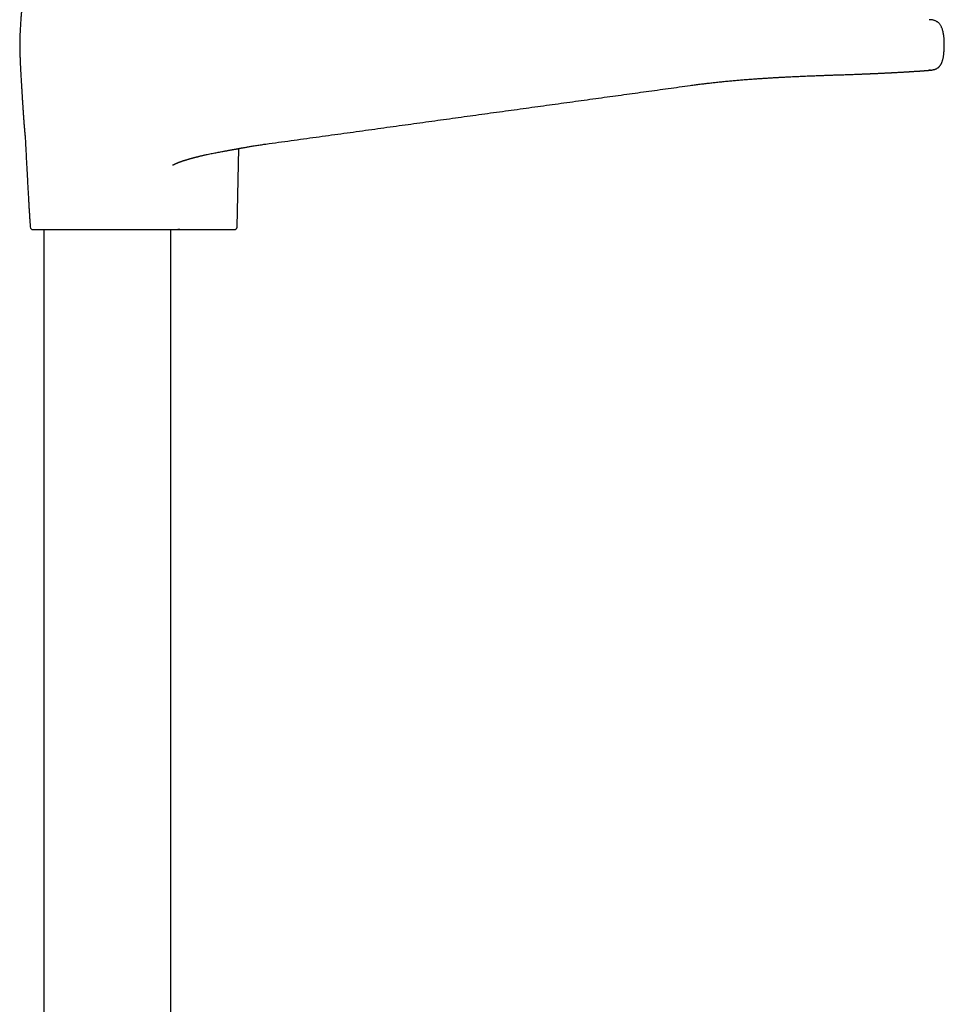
# Model space of a CAD drawing. Header units: millimetres. Extents: x 8 to 839, y 12 to 1644.
# Tile 13 of 21: x 404 to 564, y 994 to 1165. Entities that reach past the tile are written whole.
import ezdxf

# ---------------------------------------------------------------- set-up
doc = ezdxf.new("R2010")
doc.units = ezdxf.units.MM

msp = doc.modelspace()

# ---------------------------------------------------------------- linework, layer by layer
at = {"color": 7, "linetype": 'Continuous', "lineweight": 30}
for p, q in [((564.12, 1160.63), (564.13, 1160.63)), ((520.13, 1153.6), (520.13, 1153.6)), ((404.92, 1144.76), (404.92, 1144.75)), ((441.65, 1129.12), (441.95, 1142.68)), ((408.13, 1128.63), (408.13, 939.82)), ((430.13, 939.82), (430.13, 1128.63)), ((431.7, 1128.63), (440.73, 1128.63)), ((440.73, 1128.63), (440.76, 1128.64)), ((440.73, 1128.63), (440.92, 1128.63))]:
    msp.add_line(p, q, dxfattribs=at)
msp.add_arc((406.29, 1129.13), 0.5, 183.8822, 270, dxfattribs=at)
for points, knots in [([(404.57, 1169.26), (404.57, 1169.23), (404.57, 1169.16), (404.56, 1169.05), (404.55, 1168.94), (404.55, 1168.84), (404.54, 1168.74), (404.53, 1168.65), (404.52, 1168.57), (404.52, 1168.49), (404.51, 1168.43), (404.51, 1168.37), (404.5, 1168.32), (404.5, 1168.28), (404.49, 1168.24), (404.49, 1168.21), (404.49, 1168.18), (404.48, 1168.14), (404.48, 1168.1), (404.47, 1168.05), (404.47, 1167.99), (404.46, 1167.93), (404.45, 1167.87), (404.45, 1167.81), (404.44, 1167.76), (404.44, 1167.71), (404.43, 1167.67), (404.42, 1167.62), (404.42, 1167.57), (404.41, 1167.52), (404.41, 1167.47), (404.4, 1167.42), (404.4, 1167.38), (404.39, 1167.35), (404.39, 1167.32), (404.38, 1167.28), (404.38, 1167.25), (404.38, 1167.2), (404.37, 1167.16), (404.37, 1167.12), (404.36, 1167.09), (404.36, 1167.06), (404.35, 1167.03), (404.35, 1167), (404.35, 1166.95), (404.34, 1166.91), (404.33, 1166.86), (404.33, 1166.81), (404.32, 1166.76), (404.32, 1166.72), (404.31, 1166.68), (404.31, 1166.63), (404.3, 1166.58), (404.3, 1166.53), (404.29, 1166.47), (404.28, 1166.41), (404.28, 1166.36), (404.27, 1166.31), (404.27, 1166.25), (404.26, 1166.2), (404.25, 1166.14), (404.25, 1166.07), (404.24, 1166), (404.23, 1165.91), (404.22, 1165.8), (404.21, 1165.67), (404.2, 1165.53), (404.19, 1165.37), (404.17, 1165.2), (404.15, 1164.92), (404.13, 1164.54), (404.1, 1164.07), (404.07, 1163.6), (404.05, 1163.15), (404.03, 1162.78), (404.02, 1162.5), (404.01, 1162.3), (404.01, 1162.09), (404, 1161.89), (404, 1161.7), (403.99, 1161.52), (403.99, 1161.35), (403.98, 1161.17), (403.98, 1160.99), (403.97, 1160.81), (403.97, 1160.69), (403.97, 1160.63)], [0, 0, 0, 0, 0.016432, 0.040068, 0.063117, 0.085381, 0.106681, 0.126857, 0.145771, 0.1633, 0.177775, 0.190984, 0.202869, 0.213382, 0.222484, 0.230139, 0.236321, 0.246288, 0.257534, 0.270096, 0.283949, 0.298252, 0.312709, 0.327303, 0.338654, 0.349839, 0.360854, 0.372293, 0.384904, 0.395644, 0.406871, 0.417119, 0.426143, 0.433931, 0.440717, 0.448067, 0.456268, 0.465323, 0.475099, 0.482493, 0.489451, 0.49597, 0.502117, 0.508815, 0.517754, 0.527709, 0.537351, 0.546365, 0.55475, 0.562553, 0.570331, 0.579034, 0.587891, 0.596911, 0.606692, 0.617605, 0.625929, 0.633511, 0.640054, 0.64586, 0.651468, 0.656949, 0.662366, 0.667792, 0.675166, 0.682868, 0.691079, 0.699971, 0.709704, 0.720414, 0.747153, 0.774009, 0.800654, 0.826729, 0.851935, 0.864145, 0.876073, 0.887935, 0.900543, 0.914119, 0.926266, 0.939226, 0.953035, 0.967728, 0.983353, 1, 1, 1, 1]), ([(564.13, 1160.63), (564.13, 1160.7), (564.13, 1160.84), (564.12, 1161.07), (564.11, 1161.31), (564.1, 1161.56), (564.08, 1161.82), (564.05, 1162.1), (564.01, 1162.4), (563.95, 1162.72), (563.88, 1163.03), (563.8, 1163.31), (563.71, 1163.55), (563.63, 1163.75), (563.53, 1163.94), (563.42, 1164.12), (563.3, 1164.28), (563.16, 1164.42), (563.02, 1164.54), (562.86, 1164.64), (562.7, 1164.73), (562.53, 1164.81), (562.36, 1164.87), (562.16, 1164.92), (561.93, 1164.96), (561.71, 1164.99), (561.58, 1164.98), (561.53, 1164.98)], [0, 0, 0, 0, 0.035659, 0.07458, 0.116227, 0.160075, 0.205604, 0.252305, 0.308178, 0.364215, 0.419685, 0.473923, 0.513845, 0.552535, 0.589859, 0.625764, 0.660332, 0.693843, 0.726587, 0.758795, 0.790641, 0.82224, 0.853652, 0.884889, 0.931324, 0.977031, 1, 1, 1, 1]), ([(403.97, 1160.63), (403.97, 1160.53), (403.97, 1160.35), (403.98, 1160.07), (403.98, 1159.82), (403.99, 1159.59), (403.99, 1159.38), (404, 1159.19), (404, 1159.02), (404.01, 1158.88), (404.01, 1158.75), (404.02, 1158.65), (404.02, 1158.57), (404.02, 1158.52), (404.02, 1158.47), (404.02, 1158.44), (404.03, 1158.42), (404.03, 1158.4), (404.03, 1158.37), (404.03, 1158.33), (404.03, 1158.29), (404.03, 1158.21), (404.04, 1158.07), (404.05, 1157.87), (404.06, 1157.64), (404.07, 1157.38), (404.08, 1157.12), (404.1, 1156.86), (404.11, 1156.6), (404.13, 1156.32), (404.14, 1156.04), (404.16, 1155.69), (404.18, 1155.27), (404.21, 1154.78), (404.23, 1154.39), (404.25, 1154.11), (404.26, 1153.94), (404.27, 1153.77), (404.28, 1153.6), (404.29, 1153.44), (404.3, 1153.29), (404.31, 1153.16), (404.31, 1153.05), (404.32, 1152.97), (404.32, 1152.9), (404.33, 1152.84), (404.33, 1152.77), (404.34, 1152.68), (404.34, 1152.57), (404.35, 1152.42), (404.36, 1152.24), (404.38, 1152.01), (404.39, 1151.75), (404.41, 1151.47), (404.43, 1151.15), (404.45, 1150.82), (404.47, 1150.49), (404.49, 1150.17), (404.51, 1149.86), (404.53, 1149.56), (404.55, 1149.24), (404.58, 1148.91), (404.6, 1148.57), (404.62, 1148.28), (404.64, 1148.06), (404.65, 1147.88), (404.66, 1147.71), (404.67, 1147.56), (404.68, 1147.44), (404.69, 1147.33), (404.69, 1147.24), (404.7, 1147.19), (404.7, 1147.15), (404.7, 1147.11), (404.71, 1147.06), (404.71, 1147), (404.72, 1146.91), (404.73, 1146.79), (404.74, 1146.65), (404.75, 1146.49), (404.76, 1146.34), (404.78, 1146.2), (404.79, 1146.07), (404.8, 1145.96), (404.8, 1145.86), (404.81, 1145.78), (404.82, 1145.71), (404.82, 1145.64), (404.83, 1145.56), (404.84, 1145.49), (404.85, 1145.41), (404.85, 1145.33), (404.86, 1145.26), (404.87, 1145.19), (404.88, 1145.13), (404.88, 1145.07), (404.89, 1145.03), (404.89, 1144.98), (404.9, 1144.93), (404.9, 1144.88), (404.91, 1144.82), (404.91, 1144.77), (404.92, 1144.73), (404.92, 1144.71), (404.92, 1144.71)], [0, 0, 0, 0, 0.019834, 0.03826, 0.055278, 0.070883, 0.085072, 0.097838, 0.109179, 0.119092, 0.127573, 0.13462, 0.139397, 0.143177, 0.14596, 0.148072, 0.1492, 0.150662, 0.152495, 0.154701, 0.157266, 0.159995, 0.170402, 0.182158, 0.195334, 0.209985, 0.226153, 0.239943, 0.254703, 0.270345, 0.286293, 0.302453, 0.329852, 0.357818, 0.386325, 0.39604, 0.405811, 0.415636, 0.425514, 0.435271, 0.443923, 0.451319, 0.45718, 0.46193, 0.465583, 0.468588, 0.472085, 0.477499, 0.483858, 0.491155, 0.502389, 0.515276, 0.529792, 0.545904, 0.563947, 0.583146, 0.601908, 0.620074, 0.637642, 0.65461, 0.67098, 0.69147, 0.710949, 0.729431, 0.739863, 0.74996, 0.759633, 0.768172, 0.775462, 0.781539, 0.786435, 0.790179, 0.791691, 0.793395, 0.796173, 0.800031, 0.804949, 0.810901, 0.819805, 0.829464, 0.838249, 0.84616, 0.853258, 0.859607, 0.865277, 0.869877, 0.874457, 0.87911, 0.883917, 0.890508, 0.897282, 0.904361, 0.911699, 0.919529, 0.926795, 0.933196, 0.939396, 0.945896, 0.952766, 0.963019, 0.974171, 0.98484, 0.994397, 1, 1, 1, 1]), ([(561.7, 1156.24), (561.73, 1156.24), (561.8, 1156.25), (561.9, 1156.26), (562.01, 1156.28), (562.11, 1156.29), (562.21, 1156.32), (562.31, 1156.34), (562.4, 1156.36), (562.49, 1156.39), (562.59, 1156.43), (562.7, 1156.47), (562.8, 1156.52), (562.92, 1156.59), (563.04, 1156.67), (563.16, 1156.77), (563.26, 1156.86), (563.34, 1156.96), (563.41, 1157.05), (563.47, 1157.12), (563.51, 1157.2), (563.56, 1157.27), (563.61, 1157.36), (563.66, 1157.48), (563.72, 1157.61), (563.77, 1157.77), (563.83, 1157.96), (563.88, 1158.16), (563.94, 1158.39), (563.98, 1158.65), (564.02, 1158.92), (564.05, 1159.22), (564.08, 1159.54), (564.1, 1159.89), (564.12, 1160.25), (564.12, 1160.5), (564.12, 1160.63)], [0, 0, 0, 0, 0.033456, 0.064086, 0.092014, 0.117412, 0.140518, 0.161652, 0.176471, 0.190637, 0.211185, 0.230951, 0.249712, 0.267495, 0.296651, 0.322628, 0.345434, 0.365994, 0.384816, 0.4019, 0.413631, 0.427396, 0.444786, 0.465775, 0.490373, 0.518605, 0.550483, 0.58598, 0.625061, 0.667754, 0.714085, 0.764055, 0.817635, 0.874815, 0.935601, 1, 1, 1, 1]), ([(520.13, 1153.6), (520.28, 1153.62), (520.72, 1153.68), (521.42, 1153.77), (522.25, 1153.88), (523.06, 1153.97), (523.86, 1154.07), (524.7, 1154.16), (525.56, 1154.25), (526.45, 1154.34), (527.32, 1154.42), (528.18, 1154.49), (529.02, 1154.57), (529.85, 1154.63), (530.66, 1154.69), (531.44, 1154.75), (532.21, 1154.8), (532.95, 1154.85), (533.67, 1154.9), (534.37, 1154.94), (535.05, 1154.98), (535.7, 1155.02), (536.34, 1155.05), (536.95, 1155.08), (537.54, 1155.11), (538.1, 1155.14), (538.65, 1155.16), (539.21, 1155.19), (539.78, 1155.21), (540.35, 1155.24), (540.9, 1155.26), (541.43, 1155.28), (541.93, 1155.3), (542.39, 1155.32), (542.83, 1155.33), (543.24, 1155.35), (543.63, 1155.36), (544, 1155.37), (544.34, 1155.38), (544.66, 1155.4), (544.97, 1155.41), (545.27, 1155.42), (545.61, 1155.43), (546.01, 1155.44), (546.47, 1155.46), (546.93, 1155.47), (547.41, 1155.49), (547.88, 1155.51), (548.35, 1155.52), (548.82, 1155.54), (549.2, 1155.55), (549.48, 1155.56), (549.67, 1155.57), (549.86, 1155.58), (550.05, 1155.59), (550.24, 1155.59), (550.41, 1155.6), (550.56, 1155.61), (550.68, 1155.61), (550.78, 1155.61), (550.85, 1155.62), (550.91, 1155.62), (550.95, 1155.62), (550.99, 1155.62), (551.04, 1155.63), (551.12, 1155.63), (551.2, 1155.63), (551.3, 1155.64), (551.4, 1155.64), (551.53, 1155.65), (551.69, 1155.65), (551.88, 1155.66), (552.09, 1155.67), (552.3, 1155.68), (552.52, 1155.69), (552.74, 1155.7), (552.98, 1155.71), (553.22, 1155.72), (553.48, 1155.73), (553.75, 1155.75), (554.03, 1155.76), (554.31, 1155.78), (554.59, 1155.79), (554.82, 1155.8), (554.99, 1155.81), (555.09, 1155.82), (555.18, 1155.82), (555.25, 1155.82), (555.32, 1155.83), (555.37, 1155.83), (555.42, 1155.83), (555.47, 1155.84), (555.53, 1155.84), (555.59, 1155.84), (555.66, 1155.85), (555.74, 1155.85), (555.82, 1155.85), (555.9, 1155.86), (556.04, 1155.87), (556.23, 1155.88), (556.47, 1155.89), (556.71, 1155.9), (556.95, 1155.92), (557.2, 1155.93), (557.44, 1155.95), (557.64, 1155.96), (557.78, 1155.97), (557.86, 1155.97), (557.94, 1155.98), (558, 1155.98), (558.06, 1155.98), (558.11, 1155.99), (558.15, 1155.99), (558.18, 1155.99), (558.2, 1155.99), (558.23, 1155.99), (558.26, 1156), (558.3, 1156), (558.35, 1156), (558.4, 1156.01), (558.47, 1156.01), (558.57, 1156.02), (558.7, 1156.02), (558.87, 1156.04), (559.03, 1156.05), (559.18, 1156.06), (559.33, 1156.07), (559.48, 1156.08), (559.62, 1156.09), (559.76, 1156.09), (559.89, 1156.1), (560.01, 1156.11), (560.11, 1156.12), (560.21, 1156.13), (560.3, 1156.13), (560.38, 1156.14), (560.45, 1156.14), (560.52, 1156.15), (560.59, 1156.15), (560.65, 1156.16), (560.72, 1156.16), (560.79, 1156.17), (560.86, 1156.17), (560.92, 1156.18), (560.97, 1156.18), (561.01, 1156.18), (561.05, 1156.19), (561.09, 1156.19), (561.14, 1156.19), (561.21, 1156.2), (561.28, 1156.21), (561.32, 1156.21), (561.34, 1156.21), (561.36, 1156.21), (561.38, 1156.21), (561.4, 1156.22), (561.43, 1156.22), (561.46, 1156.22), (561.48, 1156.22), (561.51, 1156.22), (561.55, 1156.23), (561.58, 1156.23), (561.61, 1156.23), (561.64, 1156.23), (561.67, 1156.24), (561.69, 1156.24), (561.7, 1156.24)], [0, 0, 0, 0, 0.007372, 0.020711, 0.033851, 0.046794, 0.05954, 0.072088, 0.086626, 0.100891, 0.114884, 0.128606, 0.142328, 0.155768, 0.168925, 0.181801, 0.194395, 0.206708, 0.21874, 0.230464, 0.24191, 0.253075, 0.263962, 0.274569, 0.284714, 0.29459, 0.304197, 0.313534, 0.324297, 0.334679, 0.344678, 0.354294, 0.363527, 0.372378, 0.380497, 0.388265, 0.395681, 0.402746, 0.40946, 0.415711, 0.421624, 0.427444, 0.433434, 0.442283, 0.451477, 0.461016, 0.4709, 0.481129, 0.490986, 0.501143, 0.5116, 0.515791, 0.520027, 0.52431, 0.52864, 0.533015, 0.537315, 0.540492, 0.543233, 0.545537, 0.547405, 0.548567, 0.549466, 0.550381, 0.551456, 0.553269, 0.555405, 0.557705, 0.560093, 0.562569, 0.56703, 0.571752, 0.576735, 0.581979, 0.587483, 0.593261, 0.59912, 0.605434, 0.612201, 0.619423, 0.6271, 0.634674, 0.642645, 0.651012, 0.65427, 0.657182, 0.659742, 0.661949, 0.663804, 0.665307, 0.666696, 0.668173, 0.669883, 0.671826, 0.674001, 0.676365, 0.678903, 0.681461, 0.684028, 0.691654, 0.699355, 0.707137, 0.715177, 0.723563, 0.732293, 0.741369, 0.744579, 0.747719, 0.750548, 0.753059, 0.755252, 0.757097, 0.758635, 0.759867, 0.760791, 0.761641, 0.762833, 0.764381, 0.766283, 0.768541, 0.771154, 0.774025, 0.780961, 0.787902, 0.794847, 0.801796, 0.808712, 0.815375, 0.822859, 0.829942, 0.836671, 0.843409, 0.848865, 0.854372, 0.859699, 0.86474, 0.869508, 0.873423, 0.877692, 0.882315, 0.887292, 0.892607, 0.897316, 0.901702, 0.905767, 0.909511, 0.912933, 0.916041, 0.919073, 0.92758, 0.936335, 0.93833, 0.940408, 0.942768, 0.945424, 0.948375, 0.951561, 0.955033, 0.958789, 0.962831, 0.968014, 0.973602, 0.979594, 0.985991, 0.992793, 1, 1, 1, 1]), ([(561.75, 1156.24), (561.68, 1156.24), (561.57, 1156.23), (561.46, 1156.23), (561.42, 1156.23)], [0, 0, 0, 0, 0.657184, 1, 1, 1, 1]), ([(446.63, 1143.45), (448.08, 1143.65), (450.97, 1144.05), (455.3, 1144.65), (459.6, 1145.24), (463.87, 1145.83), (468.09, 1146.42), (472.26, 1146.99), (476.37, 1147.56), (480.45, 1148.12), (484.53, 1148.69), (488.61, 1149.25), (492.68, 1149.81), (496.73, 1150.37), (500.74, 1150.92), (504.71, 1151.47), (508.62, 1152.01), (512.48, 1152.54), (516.31, 1153.07), (518.86, 1153.42), (520.13, 1153.6)], [0, 0, 0, 0, 0.059281, 0.118173, 0.176675, 0.234788, 0.292512, 0.348826, 0.404765, 0.460328, 0.515516, 0.571321, 0.626737, 0.681764, 0.736402, 0.79065, 0.843551, 0.896076, 0.948226, 1, 1, 1, 1]), ([(404.92, 1144.76), (404.93, 1144.45), (404.97, 1143.7), (405.04, 1142.49), (405.1, 1141.16), (405.17, 1139.83), (405.24, 1138.61), (405.3, 1137.51), (405.35, 1136.51), (405.41, 1135.54), (405.46, 1134.65), (405.5, 1133.85), (405.54, 1133.13), (405.58, 1132.43), (405.63, 1131.75), (405.67, 1131.1), (405.7, 1130.48), (405.74, 1129.89), (405.77, 1129.43), (405.79, 1129.17), (405.79, 1129.1)], [0, 0, 0, 0, 0.059217, 0.144994, 0.230457, 0.315199, 0.398813, 0.463453, 0.526948, 0.589099, 0.649711, 0.696958, 0.742992, 0.787711, 0.831015, 0.872803, 0.91227, 0.950082, 0.986141, 1, 1, 1, 1]), ([(430.48, 1139.81), (430.48, 1139.81), (430.48, 1139.81), (430.49, 1139.81), (430.49, 1139.81), (430.51, 1139.82), (430.52, 1139.83), (430.54, 1139.84), (430.56, 1139.85), (430.58, 1139.87), (430.61, 1139.88), (430.65, 1139.9), (430.69, 1139.92), (430.72, 1139.94), (430.76, 1139.96), (430.78, 1139.97), (430.8, 1139.98), (430.83, 1139.99), (430.86, 1140.01), (430.9, 1140.02), (430.93, 1140.04), (430.98, 1140.06), (431.05, 1140.09), (431.14, 1140.13), (431.23, 1140.17), (431.33, 1140.21), (431.42, 1140.24), (431.51, 1140.28), (431.6, 1140.31), (431.7, 1140.35), (431.81, 1140.39), (431.93, 1140.43), (432.06, 1140.47), (432.18, 1140.52), (432.3, 1140.56), (432.42, 1140.6), (432.54, 1140.63), (432.67, 1140.68), (432.82, 1140.72), (432.98, 1140.77), (433.13, 1140.82), (433.27, 1140.86), (433.4, 1140.89), (433.52, 1140.93), (433.63, 1140.96), (433.73, 1140.99), (433.85, 1141.02), (433.97, 1141.05), (434.09, 1141.08), (434.21, 1141.12), (434.33, 1141.15), (434.43, 1141.17), (434.52, 1141.2), (434.59, 1141.21), (434.64, 1141.23), (434.69, 1141.24), (434.72, 1141.25), (434.75, 1141.25), (434.79, 1141.26), (434.83, 1141.27), (434.9, 1141.29), (435, 1141.32), (435.13, 1141.35), (435.29, 1141.39), (435.47, 1141.43), (435.68, 1141.48), (435.92, 1141.53), (436.19, 1141.59), (436.52, 1141.66), (436.9, 1141.74), (437.33, 1141.83), (437.75, 1141.92), (438.17, 1141.99), (438.57, 1142.07), (438.96, 1142.14), (439.3, 1142.21), (439.59, 1142.26), (439.83, 1142.3), (440.07, 1142.35), (440.3, 1142.39), (440.53, 1142.43), (440.75, 1142.47), (440.96, 1142.51), (441.15, 1142.54), (441.31, 1142.57), (441.45, 1142.59), (441.56, 1142.61), (441.65, 1142.63), (441.72, 1142.64), (441.76, 1142.65), (441.79, 1142.66), (441.82, 1142.66), (441.87, 1142.67), (441.94, 1142.68), (442.02, 1142.7), (442.12, 1142.72), (442.25, 1142.74), (442.41, 1142.77), (442.6, 1142.8), (442.82, 1142.84), (443.05, 1142.88), (443.32, 1142.93), (443.61, 1142.98), (443.92, 1143.03), (444.26, 1143.09), (444.62, 1143.15), (445, 1143.21), (445.41, 1143.27), (445.84, 1143.34), (446.25, 1143.4), (446.51, 1143.44), (446.63, 1143.45)], [0, 0, 0, 0, 0.001327, 0.005858, 0.011378, 0.016432, 0.020051, 0.023641, 0.028319, 0.031731, 0.0368, 0.041274, 0.045339, 0.050389, 0.05334, 0.05537, 0.057125, 0.059767, 0.063135, 0.066215, 0.068875, 0.071802, 0.078724, 0.085345, 0.091659, 0.098886, 0.106146, 0.111801, 0.117762, 0.124223, 0.131357, 0.139277, 0.147681, 0.156009, 0.16378, 0.170607, 0.177567, 0.186462, 0.195852, 0.205343, 0.214836, 0.223985, 0.231314, 0.23834, 0.244989, 0.251255, 0.257971, 0.265801, 0.27274, 0.280363, 0.287616, 0.293826, 0.298985, 0.30309, 0.306448, 0.30869, 0.310273, 0.312189, 0.314472, 0.317124, 0.320145, 0.326643, 0.334389, 0.343391, 0.35444, 0.366958, 0.380964, 0.396486, 0.413554, 0.439041, 0.464259, 0.48886, 0.512803, 0.536054, 0.558588, 0.580383, 0.594929, 0.609113, 0.622929, 0.636372, 0.649438, 0.662123, 0.674421, 0.685795, 0.69484, 0.702646, 0.709209, 0.714526, 0.718595, 0.720504, 0.721924, 0.723515, 0.726199, 0.729982, 0.734865, 0.740849, 0.747934, 0.75738, 0.768264, 0.780584, 0.794337, 0.809517, 0.826115, 0.84412, 0.863516, 0.884284, 0.906406, 0.929859, 0.954623, 0.980687, 1, 1, 1, 1]), ([(441.23, 1128.64), (441.26, 1128.65), (441.31, 1128.66), (441.4, 1128.7), (441.47, 1128.75), (441.53, 1128.81), (441.58, 1128.89), (441.62, 1128.96), (441.64, 1129.05), (441.65, 1129.1), (441.65, 1129.13)], [0, 0, 0, 0, 0.125336, 0.254127, 0.384718, 0.5152, 0.643607, 0.768122, 0.887262, 1, 1, 1, 1]), ([(406.3, 1128.63), (406.3, 1128.63), (406.3, 1128.63), (406.31, 1128.63), (406.35, 1128.63), (406.39, 1128.63), (406.46, 1128.63), (406.54, 1128.63), (406.63, 1128.63), (406.74, 1128.63), (406.87, 1128.63), (407.02, 1128.63), (407.18, 1128.63), (407.36, 1128.63), (407.56, 1128.63), (407.77, 1128.63), (407.99, 1128.63), (408.24, 1128.63), (408.51, 1128.63), (408.79, 1128.63), (409.08, 1128.63), (409.39, 1128.63), (409.71, 1128.63), (410.07, 1128.63), (410.46, 1128.63), (410.89, 1128.63), (411.33, 1128.63), (411.78, 1128.63), (412.25, 1128.63), (412.71, 1128.63), (413.15, 1128.63), (413.57, 1128.63), (414, 1128.63), (414.43, 1128.63), (414.87, 1128.63), (415.31, 1128.63), (415.74, 1128.63), (416.14, 1128.63), (416.52, 1128.63), (416.9, 1128.63), (417.28, 1128.63), (417.67, 1128.63), (418.05, 1128.63), (418.44, 1128.63), (418.88, 1128.63), (419.36, 1128.63), (419.9, 1128.63), (420.44, 1128.63), (420.97, 1128.63), (421.5, 1128.63), (422.01, 1128.63), (422.49, 1128.63), (422.95, 1128.63), (423.41, 1128.63), (423.86, 1128.63), (424.3, 1128.63), (424.74, 1128.63), (425.2, 1128.63), (425.67, 1128.63), (426.15, 1128.63), (426.62, 1128.63), (427.07, 1128.63), (427.51, 1128.63), (427.93, 1128.63), (428.33, 1128.63), (428.71, 1128.63), (429.07, 1128.63), (429.41, 1128.63), (429.73, 1128.63), (430.01, 1128.63), (430.24, 1128.63), (430.43, 1128.63), (430.61, 1128.63), (430.78, 1128.63), (430.94, 1128.63), (431.09, 1128.63), (431.23, 1128.63), (431.31, 1128.63), (431.35, 1128.63)], [0, 0, 0, 0, 0.008253, 0.020485, 0.03268, 0.044851, 0.057014, 0.069183, 0.081373, 0.093598, 0.106544, 0.119445, 0.13232, 0.145184, 0.158056, 0.170953, 0.183892, 0.197294, 0.210647, 0.223971, 0.237283, 0.250604, 0.263953, 0.277348, 0.292979, 0.308547, 0.324083, 0.339617, 0.35518, 0.370803, 0.383749, 0.39665, 0.409525, 0.422389, 0.435261, 0.448158, 0.461097, 0.471802, 0.482478, 0.493132, 0.503777, 0.51442, 0.525072, 0.535743, 0.546442, 0.56126, 0.576025, 0.590762, 0.605497, 0.620257, 0.635068, 0.648366, 0.661616, 0.674837, 0.688047, 0.701266, 0.714511, 0.727802, 0.743494, 0.759123, 0.774719, 0.790314, 0.805938, 0.821622, 0.836952, 0.852224, 0.867465, 0.882704, 0.897971, 0.913293, 0.924169, 0.935014, 0.945837, 0.95665, 0.967463, 0.978285, 0.989127, 1, 1, 1, 1]), ([(430.13, 1128.63), (430.13, 1128.63), (430.15, 1128.63), (430.22, 1128.63), (430.32, 1128.63), (430.44, 1128.63), (430.59, 1128.63), (430.75, 1128.63), (430.92, 1128.63), (431.11, 1128.63), (431.31, 1128.63), (431.51, 1128.63), (431.65, 1128.63), (431.71, 1128.63)], [0, 0, 0, 0, 0.015794, 0.123287, 0.230469, 0.337588, 0.444921, 0.552778, 0.647751, 0.742764, 0.837048, 0.92989, 1, 1, 1, 1]), ([(431.7, 1128.63), (431.66, 1128.63), (431.59, 1128.63), (431.49, 1128.63), (431.41, 1128.63), (431.37, 1128.63), (431.35, 1128.63)], [0, 0, 0, 0, 0.251873, 0.500271, 0.748532, 1, 1, 1, 1]), ([(431.71, 1128.63), (431.78, 1128.63), (431.9, 1128.63), (432.1, 1128.63), (432.31, 1128.63), (432.52, 1128.63), (432.72, 1128.63), (432.91, 1128.63), (433.1, 1128.63), (433.3, 1128.63), (433.51, 1128.63), (433.71, 1128.63), (433.92, 1128.63), (434.07, 1128.63), (434.14, 1128.63), (434.15, 1128.63)], [0, 0, 0, 0, 0.103879, 0.205631, 0.304482, 0.400348, 0.478021, 0.553838, 0.628086, 0.70119, 0.773724, 0.846425, 0.920163, 0.99575, 1, 1, 1, 1]), ([(440.76, 1128.63), (440.79, 1128.63), (440.86, 1128.63), (440.95, 1128.63), (441.04, 1128.63), (441.1, 1128.63), (441.15, 1128.63), (441.17, 1128.63), (441.18, 1128.63)], [0, 0, 0, 0, 0.156712, 0.325471, 0.494102, 0.662685, 0.831295, 1, 1, 1, 1]), ([(441.01, 1128.63), (441.04, 1128.63), (441.09, 1128.63), (441.16, 1128.64), (441.21, 1128.64), (441.24, 1128.64), (441.26, 1128.64), (441.26, 1128.65), (441.26, 1128.65)], [0, 0, 0, 0, 0.162129, 0.343748, 0.527044, 0.712009, 0.898646, 1, 1, 1, 1])]:
    msp.add_open_spline(points, degree=3, knots=knots, dxfattribs=at)

doc.saveas('drawing.dxf')
